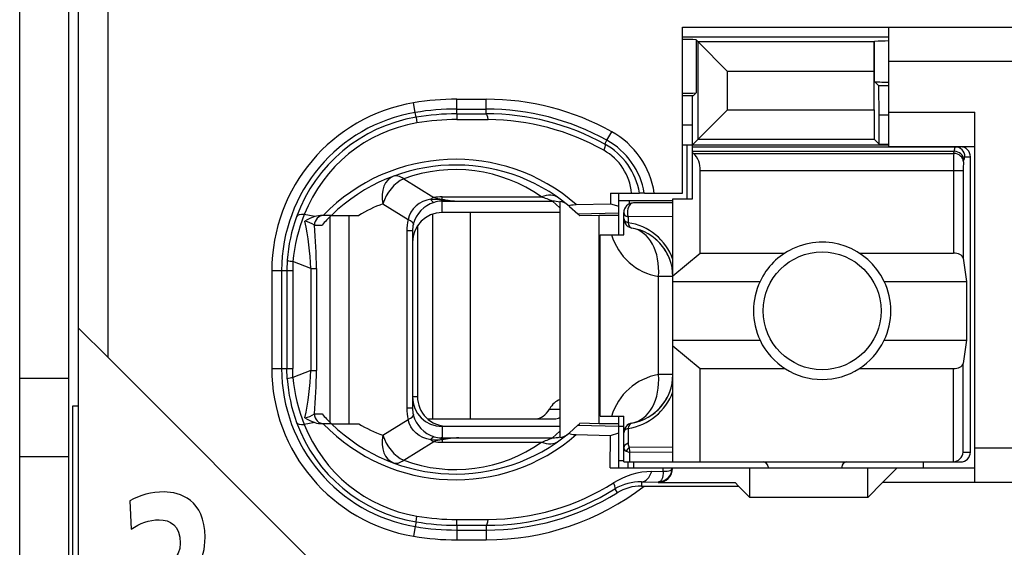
# Model space of a CAD drawing. Extents: x 0 to 183, y 0 to 175.
# Tile 9 of 31: x 0 to 10.02, y 64.73 to 70.1. Entities that reach past the tile are written whole.
import ezdxf

# ---------------------------------------------------------------- set-up
doc = ezdxf.new("R2010")
doc.units = 0
doc.header["$LTSCALE"] = 11.368745
doc.header["$MEASUREMENT"] = 0
doc.layers.get('0').update_dxf_attribs({"linetype": 'CONTINUOUS'})

msp = doc.modelspace()

# ---------------------------------------------------------------- linework, layer by layer
at = {"color": 7, "linetype": 'CONTINUOUS'}
for p, q in [((0.4996, 18.702), (0.4996, 139.1007)), ((-0.0003, 60.6523), (-0.0003, 95.6524)), ((0.5995, 56.5519), (0.5995, 73.3523)), ((0.8995, 66.6612), (0.8995, 73.3523)), ((6.7496, 68.3369), (6.7496, 70.0271)), ((6.7496, 70.0271), (11.7994, 70.0271)), ((8.8494, 68.8123), (8.8494, 70.0271)), ((6.7496, 69.9272), (8.8494, 69.9272)), ((6.8861, 69.8975), (6.8861, 69.3573)), ((6.8861, 69.8975), (6.9067, 69.8762)), ((6.9067, 68.8847), (6.9067, 69.8762)), ((6.9067, 69.8762), (7.2072, 69.5764)), ((8.7006, 69.8762), (6.9067, 69.8762)), ((8.7003, 69.5764), (8.7006, 69.8762)), ((8.7006, 69.8762), (8.7044, 69.8803)), ((8.7044, 69.4724), (8.7044, 69.8803)), ((11.7994, 69.677), (8.8494, 69.677)), ((7.2072, 69.1851), (7.2072, 69.5764)), ((8.7003, 69.5764), (7.2072, 69.5764)), ((8.7003, 69.1851), (8.7003, 69.5764)), ((8.7481, 69.4283), (8.7044, 69.4724)), ((8.7495, 69.1286), (8.7481, 69.4283)), ((8.8494, 69.4283), (8.7481, 69.4283)), ((4.4497, 69.1438), (4.4497, 69.2926)), ((4.4497, 69.2926), (4.7494, 69.2926)), ((4.7494, 69.1444), (4.7494, 69.2926)), ((6.8561, 69.327), (6.7496, 69.327)), ((6.8496, 69.0273), (6.8509, 69.327)), ((6.8561, 69.327), (6.8861, 69.3573)), ((4.0273, 69.1575), (4.0108, 69.256)), ((4.4497, 69.1926), (4.7494, 69.1926)), ((6.8496, 68.8275), (7.2072, 69.1851)), ((7.2072, 69.1851), (8.7003, 69.1851)), ((8.7003, 69.1851), (8.7006, 68.8847)), ((4.0356, 69.1093), (4.0273, 69.1575)), ((4.0356, 69.1086), (4.0445, 69.0514)), ((4.4497, 69.1438), (4.7494, 69.1444)), ((4.4497, 69.1438), (4.4504, 69.0852)), ((4.4504, 69.0852), (4.7701, 69.0845)), ((8.7495, 68.8357), (8.7495, 69.1286)), ((8.8494, 69.1286), (8.7495, 69.1286)), ((8.8494, 69.1623), (9.7245, 69.1623)), ((9.7245, 65.3872), (9.7245, 69.1623)), ((6.8496, 69.0273), (6.7496, 69.0273)), ((6.8496, 68.2769), (6.8496, 69.0273)), ((5.9569, 68.8351), (5.9786, 68.8743)), ((5.9786, 68.8743), (6.0272, 68.9618)), ((6.9067, 68.8847), (8.7006, 68.8847)), ((8.7495, 68.8357), (8.7006, 68.8847)), ((6.7496, 68.8275), (8.8494, 68.8275)), ((6.7944, 68.2769), (6.7944, 68.8275)), ((6.8496, 68.8075), (9.5795, 68.8075)), ((8.7495, 68.8357), (8.8494, 68.8357)), ((8.8494, 68.8123), (9.7245, 68.8123)), ((6.8496, 68.7627), (9.5137, 68.7627)), ((6.8595, 68.7407), (6.8496, 68.7489)), ((6.8595, 68.7407), (9.5102, 68.7407)), ((9.5102, 68.7407), (9.5137, 68.7627)), ((9.6098, 68.6538), (9.6132, 68.6766)), ((9.6232, 68.7069), (9.6797, 68.7069)), ((9.6797, 65.6973), (9.6797, 68.7069)), ((3.9095, 68.4816), (4.2151, 68.2907)), ((6.9295, 67.7257), (6.9295, 68.5677)), ((6.9295, 68.5677), (9.6053, 68.5677)), ((9.5057, 68.5677), (9.5057, 67.7257)), ((9.6053, 68.5677), (9.6053, 67.6734)), ((4.1844, 68.2749), (4.1434, 68.2652)), ((4.1844, 68.2749), (4.2905, 68.2701)), ((4.2905, 68.2701), (4.2995, 68.2735)), ((4.2905, 68.2701), (4.2905, 68.2549)), ((4.3046, 68.268), (4.2905, 68.2701)), ((4.2995, 68.2735), (4.2995, 68.2976)), ((4.2995, 68.2976), (5.3117, 68.2976)), ((6.0134, 68.3369), (6.0145, 68.228)), ((6.0134, 68.3369), (6.3114, 68.3369)), ((6.0995, 67.9125), (6.0995, 68.3369)), ((6.3121, 68.3369), (6.3132, 68.3369)), ((6.3593, 68.3369), (6.3135, 68.3369)), ((6.3597, 68.3369), (6.7496, 68.3369)), ((6.6497, 65.5973), (6.6497, 68.2769)), ((6.6497, 68.2769), (6.8496, 68.2769)), ((3.6973, 68.2273), (3.9546, 68.0668)), ((4.0063, 68.1757), (3.9832, 68.1419)), ((4.0349, 68.2053), (4.0063, 68.1757)), ((4.068, 68.2301), (4.0349, 68.2053)), ((4.1045, 68.2501), (4.068, 68.2301)), ((4.1434, 68.2652), (4.1045, 68.2501)), ((4.2995, 68.2549), (4.2905, 68.2549)), ((4.2995, 68.1371), (4.2995, 68.2549)), ((4.2995, 68.2549), (4.4693, 68.2535)), ((4.3046, 68.268), (4.2999, 68.2549)), ((4.4693, 68.2535), (5.425, 68.2535)), ((5.4994, 68.1846), (5.425, 68.2535)), ((5.4994, 68.2515), (5.4994, 65.8454)), ((5.5983, 68.2012), (5.6831, 68.1254)), ((5.6665, 68.2198), (6.0145, 68.228)), ((6.0145, 68.228), (6.0995, 68.2032)), ((6.0989, 68.2625), (6.6497, 68.2625)), ((6.2039, 68.2625), (6.2039, 68.226)), ((6.6497, 68.237), (6.2494, 68.237)), ((3.0038, 68.0971), (2.8977, 68.1178)), ((3.1733, 68.1095), (3.0803, 68.1095)), ((3.1612, 65.9991), (3.1612, 68.0978)), ((3.1736, 68.1095), (3.4513, 68.1095)), ((3.3555, 65.9873), (3.3555, 68.1095)), ((3.9657, 68.1054), (3.9546, 68.0668)), ((3.9832, 68.1419), (3.9657, 68.1054)), ((4.203, 68.1212), (4.203, 66.0369)), ((5.4994, 68.1371), (4.2995, 68.1371)), ((4.5848, 68.1371), (4.5848, 66.0369)), ((5.6831, 68.1254), (6.0995, 68.1343)), ((5.6831, 68.1254), (5.6996, 68.1095)), ((5.6999, 68.1095), (5.704, 68.1054)), ((5.8994, 68.1095), (5.704, 68.1054)), ((5.8994, 65.9873), (5.8994, 68.1095)), ((6.0995, 68.1095), (5.8994, 68.1095)), ((6.1495, 67.9125), (6.1495, 68.1371)), ((6.1943, 68.093), (6.1936, 68.0358)), ((6.6497, 68.0992), (6.1943, 68.093)), ((3, 68.0096), (3.0782, 68.0096)), ((4.0494, 68.0027), (4.0494, 66.2623)), ((3.9409, 67.951), (3.9409, 66.1458)), ((3.9994, 67.951), (3.9409, 67.951)), ((3.9994, 67.951), (3.9994, 66.1458)), ((5.9097, 66.0625), (5.9097, 67.9125)), ((5.9097, 67.9125), (6.1495, 67.9125)), ((6.6497, 67.4949), (6.9295, 67.7257)), ((6.9295, 67.7257), (7.7914, 67.7257)), ((8.5476, 67.7257), (9.5057, 67.7257)), ((9.6053, 67.6734), (9.6411, 67.437)), ((2.7244, 67.6534), (2.7206, 67.5473)), ((2.7823, 67.6403), (2.7792, 67.5473)), ((2.9652, 67.568), (2.7823, 67.6403)), ((2.9652, 67.568), (2.9652, 66.5289)), ((2.9652, 67.568), (3.0207, 67.568)), ((3.0207, 67.568), (3.0207, 66.5289)), ((2.5663, 67.5473), (2.5663, 66.5496)), ((2.5663, 67.5473), (2.7792, 67.5473)), ((2.6665, 67.5473), (2.6665, 66.5496)), ((2.7206, 67.5473), (2.7206, 66.5496)), ((2.7792, 67.5473), (2.7792, 66.5496)), ((6.503, 66.4869), (6.503, 67.4874)), ((6.6497, 67.4874), (6.503, 67.4874)), ((6.6497, 67.437), (7.5375, 67.437)), ((8.8015, 67.437), (9.6411, 67.437)), ((9.6411, 67.437), (9.6411, 66.8369)), ((0.5998, 66.9602), (0.8995, 66.6612)), ((6.6497, 66.8369), (7.5375, 66.8369)), ((6.6497, 66.7797), (6.9295, 66.5482)), ((8.8015, 66.8369), (9.6411, 66.8369)), ((9.6411, 66.8369), (9.6053, 66.6012)), ((3.1995, 64.3606), (0.8995, 66.6612)), ((9.6053, 65.6973), (9.6053, 66.6012)), ((2.5663, 66.5496), (2.7792, 66.5496)), ((2.7244, 66.4435), (2.7206, 66.5496)), ((2.7823, 66.4566), (2.7792, 66.5496)), ((2.9652, 66.5289), (2.7823, 66.4566)), ((2.9652, 66.5289), (3.0207, 66.5289)), ((6.6497, 66.4869), (6.503, 66.4869)), ((6.9295, 65.5973), (6.9295, 66.5482)), ((6.9295, 66.5482), (7.7914, 66.5482)), ((8.5476, 66.5482), (9.5057, 66.5482)), ((9.5057, 65.5973), (9.5057, 66.5482)), ((-0.0003, 66.4524), (0.4996, 66.4524)), ((0.5399, 63.7356), (0.5399, 66.1686)), ((0.5399, 66.1686), (0.5995, 66.1686)), ((4.0494, 66.2623), (3.9994, 66.2623)), ((3, 66.0873), (3.0782, 66.0873)), ((3.9994, 66.1458), (3.9409, 66.1458)), ((5.3936, 66.1369), (5.4994, 66.1369)), ((3.0038, 65.9991), (2.8977, 65.9791)), ((3.1733, 65.9873), (3.0803, 65.9873)), ((3.1736, 65.9873), (3.4513, 65.9873)), ((3.6973, 65.8695), (3.9546, 66.0301)), ((3.9657, 65.9915), (3.9546, 66.0301)), ((3.9832, 65.955), (3.9657, 65.9915)), ((4.151, 66.0369), (5.4453, 66.0369)), ((5.5983, 65.8957), (5.6831, 65.9715)), ((5.6831, 65.9715), (5.6996, 65.9873)), ((5.6831, 65.9715), (6.0995, 65.9625)), ((5.6999, 65.9873), (5.704, 65.9915)), ((5.8994, 65.9873), (5.704, 65.9915)), ((6.0995, 65.9873), (5.8994, 65.9873)), ((5.9097, 66.0625), (6.1495, 66.0625)), ((6.0995, 65.5374), (6.0995, 66.0625)), ((6.1495, 65.5973), (6.1495, 66.0625)), ((4.0063, 65.9212), (3.9832, 65.955)), ((4.0349, 65.8916), (4.0063, 65.9212)), ((4.068, 65.8668), (4.0349, 65.8916)), ((4.1045, 65.8468), (4.068, 65.8668)), ((4.2995, 65.9598), (4.2995, 65.842)), ((5.4994, 65.9598), (4.2995, 65.9598)), ((4.3495, 65.9618), (5.4994, 65.9618)), ((5.4994, 65.9122), (5.425, 65.8433)), ((5.6665, 65.8771), (6.0145, 65.8688)), ((6.0114, 65.5374), (6.0145, 65.8688)), ((6.0145, 65.8688), (6.0995, 65.8936)), ((6.0995, 65.9618), (6.1495, 65.9618)), ((6.1936, 65.9384), (6.196, 65.7889)), ((3.9095, 65.6153), (4.2151, 65.8061)), ((4.1434, 65.8316), (4.1045, 65.8468)), ((4.1844, 65.822), (4.1434, 65.8316)), ((4.1844, 65.822), (4.2905, 65.8268)), ((4.2905, 65.8268), (4.2905, 65.842)), ((4.2995, 65.842), (4.2905, 65.842)), ((4.3046, 65.8289), (4.2905, 65.8268)), ((4.2905, 65.8268), (4.2995, 65.8234)), ((4.2995, 65.842), (4.4693, 65.8433)), ((4.2995, 65.8234), (4.2995, 65.7992)), ((4.2995, 65.7992), (5.3117, 65.7992)), ((4.3046, 65.8289), (4.2999, 65.842)), ((4.4693, 65.8433), (5.425, 65.8433)), ((6.1757, 65.7062), (6.2115, 65.6945)), ((6.6497, 65.7483), (6.205, 65.7434)), ((6.6497, 65.6986), (6.2115, 65.6945)), ((6.2129, 65.5973), (6.2115, 65.6945)), ((9.6053, 65.6973), (9.6797, 65.6973)), ((11.7994, 65.7372), (9.7245, 65.7372)), ((-0.0003, 65.6525), (0.4996, 65.6525)), ((6.0995, 65.6118), (6.1495, 65.6118)), ((6.1499, 65.5973), (9.5795, 65.5973)), ((6.1947, 65.5374), (6.1947, 65.5973)), ((6.2494, 65.5973), (6.2494, 65.5374)), ((9.1994, 65.5973), (9.1994, 65.5374)), ((6.0114, 65.5374), (9.7245, 65.5374)), ((6.4355, 65.5016), (6.5505, 65.503)), ((6.5509, 65.4802), (6.5495, 65.4596)), ((6.5505, 65.503), (6.5512, 65.5374)), ((6.5505, 65.503), (6.5509, 65.4802)), ((6.5505, 65.503), (6.5912, 65.503)), ((6.5912, 65.503), (6.6077, 65.5057)), ((6.6077, 65.5057), (6.6211, 65.5099)), ((6.6211, 65.5099), (6.6318, 65.5161)), ((6.6318, 65.5161), (6.639, 65.5237)), ((6.639, 65.5237), (6.6432, 65.5367)), ((7.4345, 65.237), (7.4345, 65.5374)), ((7.6195, 65.5471), (7.6195, 65.5374)), ((8.3695, 65.5471), (8.3695, 65.5374)), ((8.6345, 65.237), (8.6345, 65.5374)), ((8.9345, 65.5374), (8.7846, 65.3872)), ((6.33, 65.3955), (6.33, 65.3521)), ((6.33, 65.3955), (6.4995, 65.3934)), ((6.5085, 65.3948), (6.4995, 65.3934)), ((6.4995, 65.3934), (6.4995, 65.3872)), ((6.4995, 65.3872), (7.2847, 65.3872)), ((6.524, 65.4017), (6.5085, 65.3948)), ((6.5357, 65.4155), (6.524, 65.4017)), ((6.5443, 65.4348), (6.5357, 65.4155)), ((6.5495, 65.4596), (6.5443, 65.4348)), ((7.3195, 65.3521), (7.2847, 65.3872)), ((8.6345, 65.237), (8.7846, 65.3872)), ((11.7994, 65.3872), (8.7846, 65.3872)), ((6.0603, 65.3224), (6.0841, 65.2839)), ((6.33, 65.3521), (7.3195, 65.3521)), ((7.3195, 65.3521), (7.4345, 65.237)), ((8.6345, 65.237), (7.4345, 65.237)), ((4.0356, 64.9876), (4.0273, 64.9393)), ((4.0356, 64.9883), (4.0445, 65.0455)), ((4.4497, 64.9531), (4.4504, 65.0117)), ((4.4504, 65.0117), (4.7701, 65.0124)), ((4.0273, 64.9393), (4.0108, 64.8408)), ((4.4497, 64.9531), (4.4497, 64.8043)), ((4.4497, 64.9531), (4.7494, 64.9524)), ((4.4497, 64.9042), (4.7494, 64.9042)), ((4.7494, 64.9524), (4.7494, 64.8043)), ((4.4497, 64.8043), (4.7494, 64.8043))]:
    msp.add_line(p, q, dxfattribs=at)
for centre, radius, start, end in [((4.4512, 66.6178), 2.6747, 90.03281, 99.47823), ((4.7501, 66.6616), 2.6309, 60.96119, 90.0153), ((4.2998, 67.5468), 1.7335, 99.5967, 179.9833), ((4.4492, 66.6419), 2.5507, 89.98957, 99.52108), ((4.7497, 66.6614), 2.5313, 60.95623, 90.00682), ((4.2999, 67.5471), 1.6333, 99.60507, 179.99225), ((4.298, 67.5561), 1.5752, 99.5899, 159.96396), ((4.4512, 66.6204), 2.5233, 90.0344, 99.48081), ((4.448, 66.6574), 2.4278, 89.94432, 99.56647), ((4.7548, 66.654), 2.4904, 61.13747, 90.12303), ((4.7537, 66.6521), 2.4324, 60.65149, 89.61411), ((4.2949, 67.5726), 1.4998, 99.60945, 158.68555), ((5.6123, 68.2113), 0.7575, 9.54301, 61.08067), ((5.6109, 68.2104), 0.859, 8.47117, 61.01731), ((5.6734, 68.2849), 0.5585, 5.34835, 60.79104), ((5.6141, 68.2152), 0.7082, 9.898, 61.08365), ((4.4368, 66.8091), 1.8714, 48.91862, 135.9834), ((6.7022, 68.5786), 0.2269, 357.25717, 45.83486), ((12.4062, 68.585), 2.9006, 176.92401, 180.34146), ((4.4368, 66.8098), 1.8124, 50.14556, 134.18395), ((4.4366, 67.0633), 1.5131, 54.66498, 110.38507), ((10.2025, 68.5823), 0.5971, 173.11565, 181.39604), ((4.2104, 66.8404), 1.4788, 110.30254, 120.88541), ((4.5319, 69.9067), 1.6544, 262.10446, 267.83213), ((5.4812, 68.1017), 0.1508, 50.24965, 83.05407), ((6.2495, 68.137), 0.1, 90.05364, 179.94636), ((4.3321, 67.5438), 1.6114, 159.97072, 176.10139), ((4.4795, 67.4828), 1.7045, 158.12897, 174.69882), ((3.0802, 67.8672), 0.2423, 89.99511, 108.39718), ((0.042, 67.4412), 2.926, 2.4827, 12.01432), ((2.8674, 67.8177), 0.2341, 55.37256, 81.02371), ((-1.9538, 67.5564), 4.9745, 0.13295, 5.22703), ((6.1096, 67.4672), 0.5741, 19.80056, 81.58426), ((6.1498, 67.487), 0.4999, 0.03814, 80.43604), ((6.6018, 68.0772), 0.5981, 195.99246, 260.48694), ((6.151, 67.4884), 0.4981, 40.1796, 60.37521), ((6.1423, 67.4832), 0.5081, 20.23359, 40.00069), ((8.1714, 67.137), 0.7013, 154.66614, 205.33386), ((8.1704, 67.137), 0.6988, 334.56998, 25.43002), ((8.1695, 67.1381), 0.7001, 205.48463, 334.51537), ((4.2998, 66.5501), 1.7336, 180.01657, 260.40228), ((4.2999, 66.5498), 1.6334, 180.00761, 260.39383), ((0.052, 66.6544), 2.916, 347.96924, 357.53374), ((-1.9539, 66.5404), 4.9746, 354.77306, 359.86738), ((6.6018, 65.8967), 0.5984, 99.50876, 163.92201), ((6.1498, 66.4872), 0.5, 279.5702, 359.95966), ((4.3318, 66.553), 1.6111, 183.89717, 200.03082), ((4.4792, 66.614), 1.7042, 185.29958, 201.87263), ((6.1096, 66.507), 0.5741, 278.41575, 340.19974), ((6.1427, 66.4908), 0.5077, 319.99114, 339.77458), ((4.3496, 66.262), 0.3002, 179.95367, 269.97901), ((6.151, 66.4858), 0.4981, 299.62479, 319.8204), ((4.2953, 66.1457), 0.2959, 179.96875, 193.56554), ((4.2981, 66.5408), 1.5753, 200.03536, 260.40871), ((4.2949, 66.5242), 1.4998, 201.31288, 260.39212), ((3.0802, 66.2287), 0.2413, 251.53951, 270.01669), ((4.4367, 67.2869), 1.8708, 223.9984, 311.09966), ((4.4368, 67.287), 1.8124, 225.81605, 309.85444), ((4.2116, 67.259), 1.4816, 239.12459, 249.68746), ((4.4365, 67.0337), 1.5132, 249.61705, 305.3329), ((4.5315, 64.1902), 1.6543, 92.15561, 97.88344), ((6.4511, 64.7443), 0.7574, 91.18248, 122.31654), ((4.7552, 67.4376), 2.4252, 270.35102, 302.16015), ((6.3196, 64.8997), 0.4959, 88.79096, 121.52009), ((4.7505, 67.4368), 2.6325, 269.97733, 307.63432), ((4.7567, 67.4338), 2.4814, 269.83214, 301.69174), ((4.7492, 67.4408), 2.5366, 270.00594, 301.75279), ((4.4477, 67.4356), 2.4239, 260.42545, 270.06322), ((4.4492, 67.4549), 2.5507, 260.47892, 270.01043)]:
    msp.add_arc(centre, radius, start, end, dxfattribs=at)
for points in [[(6.8861, 69.8975), (6.8406, 69.9003), (6.7951, 69.9017), (6.7496, 69.901)], [(8.8494, 69.8858), (8.8012, 69.8858), (8.7526, 69.8844), (8.7044, 69.881)], [(8.7044, 69.4717), (8.7526, 69.4683), (8.8012, 69.4662), (8.8494, 69.4669)], [(6.7496, 69.3532), (6.7951, 69.3525), (6.8406, 69.3539), (6.8861, 69.3567)], [(4.7701, 69.0845), (4.7646, 69.1217), (4.7573, 69.1438), (4.7494, 69.1444)], [(9.5226, 68.8075), (9.5167, 68.793), (9.5137, 68.7779), (9.5143, 68.7627)], [(9.6232, 68.7069), (9.6232, 68.7627), (9.5787, 68.8075), (9.5236, 68.8075)], [(9.6797, 68.7069), (9.6797, 68.7627), (9.6349, 68.8075), (9.5795, 68.8075)], [(9.6098, 68.6538), (9.6074, 68.7007), (9.5636, 68.7386), (9.5102, 68.7407)], [(9.6132, 68.6766), (9.6108, 68.7227), (9.567, 68.7606), (9.5137, 68.7627)], [(9.6222, 68.7076), (9.6163, 68.6979), (9.6136, 68.6876), (9.6139, 68.6766)], [(3.8048, 68.5085), (3.7169, 68.4761), (3.6725, 68.3603), (3.6973, 68.2273)], [(3.9095, 68.4816), (3.8162, 68.4396), (3.7324, 68.339), (3.6973, 68.2273)], [(3.9095, 68.4816), (3.8716, 68.5106), (3.8351, 68.5195), (3.8048, 68.5085)], [(4.2151, 68.2907), (4.2047, 68.2859), (4.1944, 68.2811), (4.1844, 68.2749)], [(4.1851, 68.2749), (4.1913, 68.2604), (4.203, 68.248), (4.2178, 68.2411)], [(4.2147, 68.2907), (4.2426, 68.2825), (4.2709, 68.2769), (4.2995, 68.2735)], [(4.2995, 68.2976), (4.2712, 68.2976), (4.243, 68.2956), (4.2151, 68.2907)], [(4.2995, 68.2735), (4.3557, 68.2625), (4.4125, 68.2556), (4.4693, 68.2535)], [(5.4849, 68.288), (5.4398, 68.3204), (5.3771, 68.3238), (5.3117, 68.2976)], [(5.425, 68.2535), (5.3878, 68.2694), (5.3499, 68.2845), (5.3117, 68.2976)], [(4.2182, 68.2418), (4.1145, 68.2094), (4.0349, 68.1254), (4.0074, 68.0206)], [(4.2905, 68.2549), (4.2657, 68.2535), (4.2416, 68.2494), (4.2182, 68.2418)], [(5.4994, 68.2446), (5.4753, 68.2508), (5.4502, 68.2535), (5.425, 68.2535)], [(2.8977, 68.1178), (2.8543, 68.1206), (2.8253, 68.1123), (2.8181, 68.0958)], [(3.0038, 68.0978), (2.9686, 68.0861), (2.9349, 68.0702), (2.9042, 68.0496)], [(3.0985, 68.1095), (3.0441, 68.1095), (3, 68.0647), (3, 68.0096)], [(3.1733, 68.1095), (3.1402, 68.0771), (3.1085, 68.0441), (3.0782, 68.0096)], [(4.2995, 68.1371), (4.1334, 68.1371), (3.9994, 68.002), (3.9998, 67.836)], [(6.1495, 68.1371), (6.1495, 68.1192), (6.1664, 68.1026), (6.1943, 68.093)], [(6.1495, 68.0785), (6.1495, 68.0613), (6.166, 68.0454), (6.1936, 68.0358)], [(6.1495, 68.0785), (6.1495, 68.0551), (6.1578, 68.0324), (6.1733, 68.0144)], [(3.9546, 68.0668), (3.9453, 68.0289), (3.9409, 67.9903), (3.9409, 67.951)], [(4.0077, 68.0199), (4.0094, 68.0324), (3.9905, 68.0489), (3.9546, 68.0668)], [(4.0077, 68.0199), (4.0022, 67.9979), (3.9994, 67.9745), (3.9994, 67.951)], [(6.1733, 68.0144), (6.1809, 68.0055), (6.1898, 67.9979), (6.2002, 67.9917)], [(6.1936, 68.0358), (6.1988, 68.0041), (6.2136, 67.9834), (6.2329, 67.98)], [(6.2002, 67.9917), (6.2101, 67.9862), (6.2211, 67.9821), (6.2329, 67.98)], [(6.503, 67.4874), (6.5243, 67.7389), (6.4082, 67.9504), (6.2329, 67.98)], [(9.6053, 67.6734), (9.6008, 67.703), (9.5578, 67.7257), (9.5057, 67.7257)], [(2.7241, 67.6527), (2.7427, 67.6458), (2.7623, 67.6417), (2.7823, 67.641)], [(9.5057, 66.5482), (9.5578, 66.5482), (9.6008, 66.5716), (9.6053, 66.6012)], [(6.2329, 65.9942), (6.4082, 66.0239), (6.5243, 66.2354), (6.503, 66.4869)], [(2.7823, 66.4559), (2.7623, 66.4552), (2.7427, 66.4511), (2.7241, 66.4442)], [(3.9998, 66.2609), (3.9994, 66.0948), (4.1334, 65.9598), (4.2995, 65.9598)], [(5.4998, 66.2313), (5.4588, 66.2189), (5.4212, 66.1858), (5.3936, 66.1369)], [(2.9039, 66.0473), (2.9387, 66.0535), (2.9714, 66.0666), (3.0004, 66.0866)], [(3, 66.0873), (3, 66.0321), (3.0441, 65.9873), (3.0985, 65.9873)], [(3.0782, 66.0873), (3.1085, 66.0528), (3.1402, 66.0197), (3.1733, 65.9873)], [(3.9409, 66.1458), (3.9409, 66.1065), (3.9453, 66.068), (3.9546, 66.0301)], [(3.9546, 66.0301), (3.9905, 66.048), (4.0094, 66.0645), (4.0077, 66.0762)], [(4.0074, 66.0762), (4.0349, 65.9715), (4.1145, 65.8874), (4.2182, 65.8551)], [(5.2538, 66.0369), (5.3072, 66.039), (5.3578, 66.0749), (5.3936, 66.1369)], [(2.8181, 66.0011), (2.8253, 65.9846), (2.8543, 65.9763), (2.8977, 65.9791)], [(2.9042, 66.0466), (2.9349, 66.0266), (2.9686, 66.0108), (3.0038, 65.9991)], [(5.4453, 66.0369), (5.4636, 66.0376), (5.4818, 66.0425), (5.4991, 66.0507)], [(6.2329, 65.9942), (6.1846, 65.986), (6.1495, 65.9446), (6.1495, 65.8957)], [(6.2329, 65.9942), (6.2136, 65.9908), (6.1988, 65.9701), (6.1936, 65.9384)], [(3.6973, 65.8695), (3.6725, 65.7366), (3.7169, 65.6208), (3.8048, 65.5884)], [(3.6973, 65.8695), (3.7324, 65.7579), (3.8162, 65.6573), (3.9095, 65.6153)], [(5.4994, 65.8454), (5.528, 65.8488), (5.5552, 65.8606), (5.5776, 65.8785)], [(6.1936, 65.9384), (6.166, 65.9288), (6.1495, 65.9129), (6.1495, 65.8957)], [(4.1844, 65.822), (4.1944, 65.8158), (4.2047, 65.8103), (4.2151, 65.8061)], [(4.2178, 65.8558), (4.203, 65.8488), (4.1913, 65.8365), (4.1851, 65.822)], [(4.2995, 65.8234), (4.2709, 65.8199), (4.2426, 65.8144), (4.2147, 65.8061)], [(4.2151, 65.8061), (4.243, 65.8013), (4.2712, 65.7992), (4.2995, 65.7992)], [(4.2182, 65.8551), (4.2416, 65.8475), (4.2657, 65.8433), (4.2905, 65.842)], [(4.4693, 65.8433), (4.4125, 65.8413), (4.3557, 65.8344), (4.2995, 65.8234)], [(5.3117, 65.7992), (5.3499, 65.8123), (5.3878, 65.8275), (5.425, 65.8433)], [(5.3117, 65.7992), (5.3771, 65.7731), (5.4398, 65.7765), (5.4849, 65.8089)], [(5.425, 65.8433), (5.4502, 65.8433), (5.4753, 65.8461), (5.4994, 65.8523)], [(6.196, 65.7889), (6.1671, 65.7786), (6.1495, 65.7614), (6.1495, 65.7427)], [(6.196, 65.7882), (6.195, 65.7731), (6.1981, 65.7572), (6.205, 65.7434)], [(6.1495, 65.7427), (6.1488, 65.7262), (6.1595, 65.711), (6.1757, 65.7062)], [(6.205, 65.7434), (6.1929, 65.7331), (6.1829, 65.7207), (6.1757, 65.7062)], [(6.205, 65.7434), (6.2057, 65.7269), (6.2077, 65.711), (6.2115, 65.6945)], [(9.5057, 65.5973), (9.5584, 65.6029), (9.6001, 65.6442), (9.6056, 65.6973)], [(9.5795, 65.5973), (9.6349, 65.5973), (9.6797, 65.6422), (9.6797, 65.6973)], [(3.8048, 65.5884), (3.8351, 65.5774), (3.8716, 65.5863), (3.9095, 65.6153)], [(7.6195, 65.5471), (7.6195, 65.5746), (7.5971, 65.5973), (7.5696, 65.5973)], [(8.4195, 65.5973), (8.3919, 65.5973), (8.3695, 65.5746), (8.3695, 65.5471)], [(6.33, 65.3955), (6.3738, 65.3969), (6.4141, 65.4375), (6.4355, 65.5016)], [(6.4995, 65.3934), (6.5788, 65.3934), (6.6432, 65.4575), (6.6432, 65.5374)], [(6.33, 65.3521), (6.2432, 65.3528), (6.1581, 65.3286), (6.0841, 65.2839)], [(4.0356, 64.9876), (4.1724, 64.9641), (4.3109, 64.9531), (4.4497, 64.9531)], [(4.7494, 64.9524), (4.7573, 64.9531), (4.7646, 64.9752), (4.7701, 65.0124)], [(4.0108, 64.8408), (4.1558, 64.816), (4.3026, 64.8043), (4.4497, 64.8043)]]:
    msp.add_open_spline(points, degree=3, dxfattribs=at)
for points, knots in [([(5.9569, 68.8351), (5.958, 68.8337), (5.9597, 68.8289), (5.9597, 68.8289), (5.9597, 68.8289), (5.9597, 68.8227), (5.9597, 68.8227), (5.9597, 68.8227), (5.9562, 68.8034), (5.9562, 68.8034), (5.9562, 68.8034), (5.9459, 68.7723), (5.9459, 68.7723)], [0, 0, 0, 0, 1, 1, 1, 2, 2, 2, 3, 3, 3, 4, 4, 4, 4]), ([(5.5983, 68.2012), (5.5983, 68.2012), (5.5955, 68.2046), (5.5955, 68.2046), (5.5952, 68.206), (5.5955, 68.2074), (5.5955, 68.2074), (5.5962, 68.2088), (5.5983, 68.2101), (5.5983, 68.2101), (5.5983, 68.2101), (5.6035, 68.2129), (5.6035, 68.2129), (5.6035, 68.2129), (5.619, 68.2163), (5.619, 68.2163), (5.619, 68.2163), (5.6334, 68.2177), (5.6334, 68.2177), (5.6334, 68.2177), (5.6665, 68.2198), (5.6665, 68.2198)], [0, 0, 0, 0, 1, 1, 1, 2, 2, 2, 3, 3, 3, 4, 4, 4, 5, 5, 5, 6, 6, 6, 7, 7, 7, 7]), ([(6.2494, 68.237), (6.2156, 68.237), (6.1881, 68.1922), (6.1881, 68.1371), (6.1881, 68.1219), (6.1902, 68.1068), (6.1943, 68.093)], [0, 0, 0, 0, 1, 1, 1, 2, 2, 2, 2]), ([(8.8015, 67.437), (8.6358, 67.7864), (8.2186, 67.9345), (7.8696, 67.7692), (7.7239, 67.7003), (7.6068, 67.5824), (7.5375, 67.437)], [0, 0, 0, 0, 1, 1, 1, 2, 2, 2, 2]), ([(8.7695, 67.1373), (8.7695, 67.4687), (8.5008, 67.7374), (8.1697, 67.7374), (7.8383, 67.7374), (7.5696, 67.4687), (7.5696, 67.1373), (7.5696, 66.8059), (7.8383, 66.5372), (8.1697, 66.5372), (8.5008, 66.5372), (8.7695, 66.8059), (8.7695, 67.1373), (8.7695, 67.1373), (8.7695, 67.1373), (8.7695, 67.1373)], [0, 0, 0, 0, 1, 1, 1, 2, 2, 2, 3, 3, 3, 4, 4, 4, 5, 5, 5, 5]), ([(5.5983, 65.8957), (5.5983, 65.8957), (5.5955, 65.8923), (5.5955, 65.8923), (5.5952, 65.8909), (5.5955, 65.8895), (5.5955, 65.8895), (5.5962, 65.8881), (5.5983, 65.8868), (5.5983, 65.8868), (5.5983, 65.8868), (5.6035, 65.884), (5.6035, 65.884), (5.6035, 65.884), (5.619, 65.8806), (5.619, 65.8806), (5.619, 65.8806), (5.6334, 65.8785), (5.6334, 65.8785), (5.6334, 65.8785), (5.6665, 65.8771), (5.6665, 65.8771)], [0, 0, 0, 0, 1, 1, 1, 2, 2, 2, 3, 3, 3, 4, 4, 4, 5, 5, 5, 6, 6, 6, 7, 7, 7, 7]), ([(6.4995, 65.3872), (6.5808, 65.3872), (6.647, 65.4533), (6.647, 65.5347), (6.647, 65.5354), (6.647, 65.536), (6.647, 65.5374)], [0, 0, 0, 0, 1, 1, 1, 2, 2, 2, 2]), ([(6.0603, 65.3224), (6.0613, 65.3238), (6.0627, 65.328), (6.0627, 65.328), (6.0627, 65.328), (6.0624, 65.3348), (6.0624, 65.3348), (6.0624, 65.3348), (6.0579, 65.3534), (6.0579, 65.3534), (6.0579, 65.3534), (6.0462, 65.3844), (6.0462, 65.3844)], [0, 0, 0, 0, 1, 1, 1, 2, 2, 2, 3, 3, 3, 4, 4, 4, 4]), ([(1.0954, 63.7963), (1.1819, 63.7473), (1.2757, 63.7136), (1.3748, 63.7136), (1.4795, 63.7136), (1.6399, 63.7859), (1.6399, 63.9692), (1.6399, 64.1804), (1.5228, 64.25), (1.3622, 64.25), (1.3622, 64.25), (1.2396, 64.25), (1.2396, 64.25), (1.2396, 64.25), (1.2396, 64.5335), (1.2396, 64.5335), (1.2396, 64.5335), (1.355, 64.5335), (1.355, 64.5335), (1.5245, 64.5335), (1.6345, 64.6135), (1.6345, 64.7709), (1.6345, 64.9514), (1.5317, 65.0082), (1.4182, 65.0082), (1.319, 65.0082), (1.2234, 64.9745), (1.135, 64.9125), (1.135, 64.9125), (1.1205, 65.2015), (1.1205, 65.2015), (1.2217, 65.2584), (1.3424, 65.2918), (1.4723, 65.2918), (1.6273, 65.2918), (1.8871, 65.2143), (1.8871, 64.8301), (1.8871, 64.5852), (1.7806, 64.4694), (1.6526, 64.3998), (1.6526, 64.3998), (1.6526, 64.3943), (1.6526, 64.3943), (1.813, 64.3633), (1.8924, 64.1856), (1.8924, 63.9665), (1.8924, 63.5386), (1.6201, 63.4301), (1.411, 63.4301), (1.3009, 63.4301), (1.1746, 63.4507), (1.0809, 63.4896), (1.0809, 63.4896), (1.0954, 63.7963), (1.0954, 63.7963)], [0, 0, 0, 0, 1, 1, 1, 2, 2, 2, 3, 3, 3, 4, 4, 4, 5, 5, 5, 6, 6, 6, 7, 7, 7, 8, 8, 8, 9, 9, 9, 10, 10, 10, 11, 11, 11, 12, 12, 12, 13, 13, 13, 14, 14, 14, 15, 15, 15, 16, 16, 16, 17, 17, 17, 18, 18, 18, 18])]:
    msp.add_open_spline(points, degree=3, knots=knots, dxfattribs=at)

doc.saveas('drawing.dxf')
